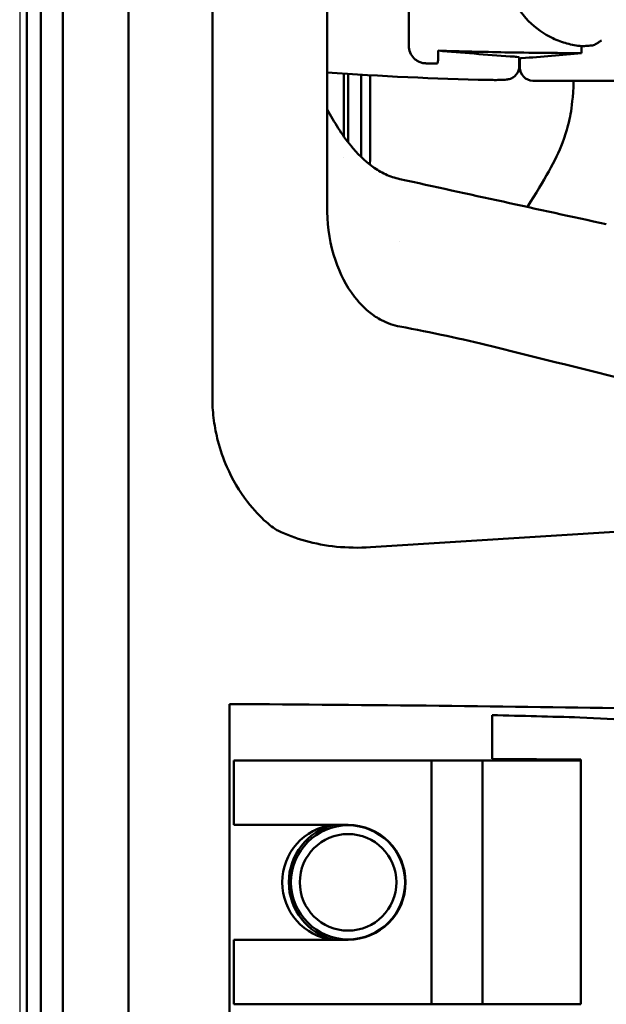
# Model space of a CAD drawing. Header units: millimetres. Extents: x 0 to 4686, y -120 to 1682.
# Tile 171 of 256: x 1128 to 1195, y 1053 to 1165. Entities that reach past the tile are written whole.
import ezdxf

# ---------------------------------------------------------------- set-up
doc = ezdxf.new("R2010")
doc.units = ezdxf.units.MM
doc.header["$LTSCALE"] = 2
doc.layers.add('Bemaßung (ISO)', color=7, linetype='Continuous', lineweight=25)
doc.layers.add('Sichtbar (ISO)', color=7, linetype='Continuous', lineweight=50)
doc.styles.add('Notiztext (DIN)', font='isocpeur.ttf')
doc.dimstyles.new('Standard (DIN)', dxfattribs={"dimscale": 2, "dimtxt": 3.5, "dimasz": 2.5, "dimexe": 2, "dimexo": 0.5, "dimgap": 0.5, "dimtad": 1, "dimrnd": 1e-08, "dimtxsty": 'Notiztext (DIN)', "dimcen": 0.09, "dimdle": 10, "dimclrd": 256, "dimclre": 256, "dimclrt": 256, "dimadec": 0, "dimazin": 0, "dimtfac": 1, "dimtmove": 0, "dimatfit": 3, "dimfxl": 1, "dimtolj": 1, "dimtzin": 0, "dimlwd": -1, "dimlwe": -1, "dimarcsym": 0})

# ---------------------------------------------------------------- blocks, each defined once
blk = doc.blocks.new('*D29')
at = {"layer": 'Bemaßung (ISO)', "transparency": 16777216}
for p, q in [((1128.21, 1210.4), (1128.21, 942.91)), ((1148.61, 981.65), (1148.61, 942.91)), ((1133.21, 946.91), (1143.61, 946.91))]:
    blk.add_line(p, q, dxfattribs=at)
for points in [[(1133.21, 947.74), (1133.21, 946.07), (1128.21, 946.91)], [(1143.61, 947.74), (1143.61, 946.07), (1148.61, 946.91)]]:
    blk.add_solid(points, dxfattribs=at)
at = {"layer": 'Defpoints', "color": 0, "transparency": 16777216}
for p in [(1128.21, 1211.4), (1148.61, 982.65), (1148.61, 946.91)]:
    blk.add_point(p, dxfattribs=at)
at = {"layer": 'Bemaßung (ISO)', "transparency": 16777216, "insert": (1130.18, 956.31), "char_height": 7, "attachment_point": 1, "style": 'Notiztext (DIN)'}
blk.add_mtext('\\A1;20,4', dxfattribs=at)
blk = doc.blocks.new('*D30')
at = {"layer": 'Bemaßung (ISO)', "transparency": 16777216}
for p, q in [((1128.21, 1210.44), (1128.21, 925.74)), ((1190.61, 982.65), (1190.61, 925.74)), ((1133.21, 929.74), (1185.61, 929.74))]:
    blk.add_line(p, q, dxfattribs=at)
for points in [[(1133.21, 930.58), (1133.21, 928.91), (1128.21, 929.74)], [(1185.61, 930.58), (1185.61, 928.91), (1190.61, 929.74)]]:
    blk.add_solid(points, dxfattribs=at)
at = {"layer": 'Defpoints', "color": 0, "transparency": 16777216}
for p in [(1128.21, 1211.44), (1190.61, 983.65), (1190.61, 929.74)]:
    blk.add_point(p, dxfattribs=at)
at = {"layer": 'Bemaßung (ISO)', "transparency": 16777216, "insert": (1151.18, 939.14), "char_height": 7, "attachment_point": 1, "style": 'Notiztext (DIN)'}
blk.add_mtext('\\A1;62,4', dxfattribs=at)

msp = doc.modelspace()

# ---------------------------------------------------------------- linework, layer by layer
at = {"layer": 'Sichtbar (ISO)'}
for p, q in [((1140.6094, 1486.6471), (1140.6094, 986.6471)), ((1150.1526, 1351.2384), (1150.1526, 1122.0558)), ((1163.2421, 1329.9411), (1163.2421, 1143.3531)), ((1129.0094, 1236.5471), (1129.0094, 986.7471)), ((1130.6094, 1236.5471), (1130.6094, 986.7471)), ((1130.6094, 1236.5471), (1130.6094, 986.7471)), ((1133.1094, 1236.4598), (1133.1094, 986.8344)), ((1172.5224, 1181.3213), (1172.5224, 1161.9729)), ((1175.8644, 1161.4242), (1175.8644, 1160.4077)), ((1192.2129, 1161.9385), (1192.2129, 1161.1411)), ((1185.1099, 1159.6469), (1185.1099, 1160.6242)), ((1185.1817, 1160.5183), (1185.1817, 1159.4987)), ((1174.5224, 1159.9729), (1175.6543, 1159.9729)), ((1185.1099, 1159.6469), (1185.1099, 1159.6469)), ((1165.1099, 1151.6543), (1165.1099, 1158.8012)), ((1165.6099, 1158.7695), (1165.6099, 1150.9733)), ((1190.7613, 1157.9778), (1199.8595, 1157.9778)), ((1163.2421, 1153.4024), (1163.2421, 1153.4021)), ((1165.1099, 1149.2026), (1165.1099, 1149.2026)), ((1171.5095, 1139.6824), (1171.5095, 1139.6825)), ((1168.1614, 1104.8296), (1201.9793, 1106.965)), ((1152.1099, 1086.9646), (1152.1099, 1046.3296)), ((1182.0099, 1085.6911), (1182.0099, 1080.7344)), ((1152.6099, 1080.5471), (1153.1099, 1080.5471)), ((1152.6099, 1073.1971), (1152.6099, 1080.5471)), ((1175.1099, 1080.5471), (1153.1099, 1080.5471)), ((1175.1099, 1080.5471), (1175.4099, 1080.5471)), ((1175.1099, 1052.7471), (1175.1099, 1080.5471)), ((1180.6099, 1080.5471), (1175.4099, 1080.5471)), ((1180.6099, 1080.5471), (1180.9099, 1080.5471)), ((1192.1099, 1080.5471), (1180.9099, 1080.5471)), ((1180.9099, 1080.5471), (1180.9099, 1052.7471)), ((1192.1099, 1080.6462), (1182.0099, 1080.7344)), ((1184.6099, 1080.7117), (1184.6099, 1080.5471)), ((1186.1099, 1080.6986), (1186.1099, 1080.5471)), ((1192.0099, 1080.6471), (1191.1099, 1080.6471)), ((1191.1099, 1080.6471), (1191.1099, 1080.5471)), ((1192.1099, 1080.5471), (1192.1099, 1080.6462)), ((1192.1099, 1080.5471), (1192.1099, 1052.7471)), ((1153.1099, 1073.1971), (1152.6099, 1073.1971)), ((1165.6099, 1073.1971), (1153.1099, 1073.1971)), ((1152.6099, 1060.0971), (1153.1099, 1060.0971)), ((1152.6099, 1052.7471), (1152.6099, 1060.0971)), ((1165.6099, 1060.0971), (1153.1099, 1060.0971)), ((1153.1099, 1052.7471), (1152.6099, 1052.7471)), ((1175.1099, 1052.7471), (1153.1099, 1052.7471)), ((1175.4099, 1052.7471), (1175.1099, 1052.7471)), ((1180.6099, 1052.7471), (1175.4099, 1052.7471)), ((1180.9099, 1052.7471), (1180.6099, 1052.7471)), ((1192.1099, 1052.7471), (1180.9099, 1052.7471))]:
    msp.add_line(p, q, dxfattribs=at)
for radius in [6.5, 5.5]:
    msp.add_circle((1165.6099, 1066.6471), radius, dxfattribs=at)
for centre, radius, start, end in [((1190.7613, 1557.8971), 397.4966, 269.185367, 269.195717), ((1186.6817, 1159.4987), 1.5, 180, 269.413307), ((1190.7613, 1557.8971), 399.9193, 266.054244, 268.683838), ((1190.7613, 1557.8971), 399.9193, 269.413307, 270), ((1164.7099, 1066.6471), 6.6, 97.057083, 262.942917), ((1165.6099, 1066.6471), 6.75, 103.982311, 256.017689), ((1165.6099, 1066.6471), 6.55, 270, 90)]:
    msp.add_arc(centre, radius, start, end, dxfattribs=at)
for centre, major_axis, ratio, start_param, end_param in [((1211.6525, 1557.8971), (398.6282, 0), 0.99862577, 4.6224898, 4.64317702), ((1154.4351, 1557.8971), (400.1879, 0), 0.99587162, 4.78979884, 4.80692992), ((-50830.3927, 3425.8275), (74628.2081, -10058.2046), 0.08581914, 0.8110435, 0.811483), ((1181.3918, 1143.3528), (0, -18.6541), 0.97295921, 4.71237621, 4.72895475), ((1123.7145, 1081.0471), (171.8175, 0), 0.03492077, 1.11870656, 1.40476953), ((1140.7834, 1080.6471), (105.9567, 0), 0.05167608, 1.06618538, 1.1711542), ((1101.5676, 1080.6471), (129.5471, 0), 0.05167608, 0.72983914, 0.79799737)]:
    msp.add_ellipse(centre, major_axis=major_axis, ratio=ratio, start_param=start_param, end_param=end_param, dxfattribs=at)
for points, knots in [([(1192.2129, 1181.3558), (1191.645, 1181.3033), (1191.0871, 1181.2023), (1189.989, 1180.9013), (1189.453, 1180.7031), (1187.9091, 1179.9728), (1186.9699, 1179.3062), (1185.2793, 1177.5927), (1184.5725, 1176.5248), (1183.6076, 1174.1734), (1183.3594, 1172.9153), (1183.3604, 1170.3709), (1183.6097, 1169.113), (1184.5765, 1166.7625), (1185.2841, 1165.6951), (1186.9751, 1163.9841), (1187.9136, 1163.3188), (1189.456, 1162.59), (1189.9915, 1162.3921), (1191.0884, 1162.0917), (1191.6457, 1161.9909), (1192.2129, 1161.9385)], [-2.8907555, -2.8907555, -2.8907555, -2.8907555, -2.71887247, -2.71887247, -2.5481475, -2.5481475, -2.20596513, -2.20596513, -1.82546596, -1.82546596, -1.4449698, -1.4449698, -1.06444785, -1.06444785, -0.68395471, -0.68395471, -0.34217864, -0.34217864, -0.17166507, -0.17166507, -0.00000099, -0.00000099, -0.00000099, -0.00000099]), ([(1194.4759, 1162.5945), (1194.4741, 1162.5932), (1194.4723, 1162.5919), (1194.3581, 1162.5105), (1194.2442, 1162.4313), (1194.0189, 1162.2839), (1193.9059, 1162.2145), (1193.7152, 1162.1131), (1193.6352, 1162.0756), (1193.497, 1162.0263), (1193.4373, 1162.011), (1193.3819, 1162.0064)], [-0.000672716, -0.000672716, -0.000672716, -0.000672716, 0, 0, 0.041372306, 0.041372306, 0.082430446, 0.082430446, 0.112680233, 0.112680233, 0.137248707, 0.137248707, 0.137248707, 0.137248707]), ([(1173.1175, 1160.5494), (1173.1144, 1160.5525), (1173.1113, 1160.5556), (1172.9317, 1160.7352), (1172.7775, 1160.9597), (1172.5729, 1161.4527), (1172.5224, 1161.7211), (1172.5224, 1161.9729)], [0.519927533, 0.519927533, 0.519927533, 0.519927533, 0.521257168, 0.521257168, 0.596795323, 0.596795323, 0.672333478, 0.672333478, 0.672333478, 0.672333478]), ([(1175.8644, 1161.4242), (1178.426, 1161.3393), (1180.9696, 1161.2735), (1186.3501, 1161.1744), (1189.2712, 1161.1456), (1192.2129, 1161.1411)], [13.18566338, 13.18566338, 13.18566338, 13.18566338, 13.93806732, 13.93806732, 14.80006072, 14.80006072, 14.80006072, 14.80006072]), ([(1192.2129, 1161.9385), (1192.3201, 1161.9389), (1192.4272, 1161.941), (1192.5343, 1161.9448), (1192.6415, 1161.9487), (1192.7486, 1161.9543), (1192.8557, 1161.9615), (1192.9628, 1161.9688), (1193.0698, 1161.9777), (1193.1769, 1161.9883)], [0, 0, 0, 0, 0.333333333, 0.333333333, 0.333333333, 0.666666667, 0.666666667, 0.666666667, 0.999999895, 0.999999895, 0.999999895, 0.999999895]), ([(1193.3819, 1162.0064), (1193.3557, 1162.0042), (1193.3306, 1162.0021), (1193.3067, 1162), (1193.2827, 1161.998), (1193.2598, 1161.996), (1193.2382, 1161.994), (1193.2165, 1161.9921), (1193.1961, 1161.9902), (1193.1769, 1161.9883)], [0, 0, 0, 0, 0.33333333, 0.33333333, 0.33333333, 0.66666667, 0.66666667, 0.66666667, 1, 1, 1, 1]), ([(1173.1175, 1160.5494), (1173.2061, 1160.462), (1173.3016, 1160.3841), (1173.5026, 1160.2481), (1173.6082, 1160.1902), (1173.8528, 1160.0825), (1173.9939, 1160.0386), (1174.2644, 1159.9853), (1174.3938, 1159.9729), (1174.5224, 1159.9729)], [0.000000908, 0.000000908, 0.000000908, 0.000000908, 0.037679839, 0.037679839, 0.075714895, 0.075714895, 0.123791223, 0.123791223, 0.167090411, 0.167090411, 0.167090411, 0.167090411]), ([(1175.7792, 1159.9729), (1175.7866, 1159.9912), (1175.7935, 1160.0097), (1175.8429, 1160.1516), (1175.8644, 1160.2791), (1175.8644, 1160.4077)], [-0.8901669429, -0.8901669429, -0.8901669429, -0.8901669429, -0.8839891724, -0.8839891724, -0.8432142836, -0.8432142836, -0.8432142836, -0.8432142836]), ([(1185.1099, 1160.6242), (1185.1099, 1160.6472), (1185.0224, 1160.6729), (1184.6663, 1160.7234), (1184.3972, 1160.7481), (1184.086, 1160.7697), (1184.0854, 1160.7697), (1184.0847, 1160.7698)], [-1.054902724, -1.054902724, -1.054902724, -1.054902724, -0.923153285, -0.923153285, -0.791142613, -0.791142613, -0.790861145, -0.790861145, -0.790861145, -0.790861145]), ([(1185.3826, 1160.5549), (1185.3504, 1160.5523), (1185.3213, 1160.5497), (1185.2196, 1160.5382), (1185.1818, 1160.5282), (1185.1817, 1160.5184), (1185.1817, 1160.5183), (1185.1817, 1160.5183)], [0.3772703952, 0.3772703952, 0.3772703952, 0.3772703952, 0.3957039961, 0.3957039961, 0.4522679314, 0.4522679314, 0.4523784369, 0.4523784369, 0.4523784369, 0.4523784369]), ([(1185.1099, 1159.6469), (1185.1099, 1159.4839), (1185.0827, 1159.3189), (1184.9794, 1159.013), (1184.9027, 1158.868), (1184.7106, 1158.6129), (1184.5925, 1158.4996), (1184.4013, 1158.3661), (1184.3361, 1158.3275), (1184.2115, 1158.2653), (1184.1518, 1158.2402), (1184.0029, 1158.1871), (1183.9164, 1158.1658), (1183.7806, 1158.139), (1183.7249, 1158.1309), (1183.5506, 1158.1092), (1183.4329, 1158.1008), (1183.1579, 1158.0866), (1183.0014, 1158.0814), (1182.6058, 1158.074), (1182.35, 1158.0729), (1181.9194, 1158.0766), (1181.7468, 1158.0794), (1181.5754, 1158.0833)], [0, 0, 0, 0, 0.048992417, 0.048992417, 0.097154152, 0.097154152, 0.145317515, 0.145317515, 0.168468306, 0.168468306, 0.189052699, 0.189052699, 0.22161388, 0.22161388, 0.249550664, 0.249550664, 0.311990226, 0.311990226, 0.374535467, 0.374535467, 0.456007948, 0.456007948, 0.507430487, 0.507430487, 0.507430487, 0.507430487]), ([(1167.1053, 1149.2844), (1167.1093, 1149.7175), (1167.114, 1150.1581), (1167.1243, 1151.5915), (1167.1105, 1152.6142), (1167.1098, 1154.075), (1167.1103, 1154.2406), (1167.1115, 1155.0613), (1167.1049, 1155.7796), (1167.1048, 1157.3791), (1167.1082, 1158.0519), (1167.11, 1158.6778)], [0.300920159, 0.300920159, 0.300920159, 0.300920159, 0.438964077, 0.438964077, 0.749289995, 0.749289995, 0.787401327, 0.787401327, 0.937062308, 0.937062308, 1.034562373, 1.034562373, 1.034562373, 1.034562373]), ([(1168.1099, 1158.6199), (1168.1099, 1155.9338), (1168.1099, 1154.7576), (1168.1099, 1151.918), (1168.1099, 1150.1867), (1168.1089, 1148.4162)], [-1.219323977, -1.219323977, -1.219323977, -1.219323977, -0.871491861, -0.871491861, -0.264172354, -0.264172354, -0.264172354, -0.264172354]), ([(1191.3069, 1157.9778), (1191.2191, 1156.0278), (1191.1054, 1155.0043), (1190.834, 1153.5067), (1190.589, 1152.3554), (1189.2353, 1148.8498), (1188.0032, 1146.7345), (1186.0371, 1143.6054)], [-3.35709859, -3.35709859, -3.35709859, -3.35709859, -2.8869667, -2.8869667, -2.49151327, -2.49151327, -1.92135271, -1.92135271, -1.92135271, -1.92135271]), ([(1171.5008, 1146.7838), (1170.9399, 1146.9064), (1170.3977, 1147.0928), (1169.3656, 1147.5712), (1168.8807, 1147.8583), (1167.4735, 1148.8582), (1166.6415, 1149.6938), (1164.9017, 1151.8341), (1164.0306, 1153.2582), (1163.2421, 1154.7364)], [0.00000697, 0.00000697, 0.00000697, 0.00000697, 0.1722887, 0.1722887, 0.34120068, 0.34120068, 0.68978882, 0.68978882, 1.1672002, 1.1672002, 1.1672002, 1.1672002]), ([(1163.2446, 1143.0439), (1163.2746, 1141.1799), (1163.5775, 1139.3004), (1164.6716, 1136.0458), (1165.392, 1134.6073), (1167.0281, 1132.4921), (1167.8297, 1131.7101), (1168.9704, 1130.961), (1169.1954, 1130.8276), (1170.083, 1130.3593), (1170.7808, 1130.1093), (1171.5098, 1129.9763)], [-1.65426531, -1.65426531, -1.65426531, -1.65426531, -1.10083911, -1.10083911, -0.63218223, -0.63218223, -0.30118916, -0.30118916, -0.2227565, -0.2227565, -0.00000312, -0.00000312, -0.00000312, -0.00000312]), ([(1171.5098, 1129.9763), (1173.2909, 1129.6513), (1175.0974, 1129.2929), (1178.5567, 1128.5516), (1180.2717, 1128.158), (1181.9437, 1127.7416)], [-1.06044478, -1.06044478, -1.06044478, -1.06044478, -0.51691552, -0.51691552, -0.00000097, -0.00000097, -0.00000097, -0.00000097]), ([(1150.1535, 1121.6576), (1150.1526, 1121.7238), (1150.1526, 1121.7907), (1150.1526, 1121.9229), (1150.1526, 1121.9898), (1150.1526, 1122.0558)], [0.0000631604, 0.0000631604, 0.0000631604, 0.0000631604, 0.0199353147, 0.0199353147, 0.0397817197, 0.0397817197, 0.0397817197, 0.0397817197]), ([(1157.6144, 1106.7372), (1157.362, 1106.8557), (1156.8693, 1107.194), (1155.6371, 1108.2755), (1154.8958, 1109.0344), (1153.2112, 1111.2227), (1152.429, 1112.5646), (1151.3949, 1114.9397), (1151.0536, 1115.936), (1150.5943, 1117.7192), (1150.4414, 1118.4983), (1150.2273, 1120.0683), (1150.1663, 1120.8625), (1150.1535, 1121.6576)], [0.000184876, 0.000184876, 0.000184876, 0.000184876, 0.083438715, 0.083438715, 0.173297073, 0.173297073, 0.286443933, 0.286443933, 0.363795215, 0.363795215, 0.421998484, 0.421998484, 0.48063485, 0.48063485, 0.48063485, 0.48063485])]:
    msp.add_open_spline(points, degree=3, knots=knots, dxfattribs=at)
for points in [[(1175.7792, 1159.9729), (1175.7376, 1159.9729), (1175.6959, 1159.9729), (1175.6543, 1159.9729)], [(1201.2425, 1122.9334), (1194.8097, 1124.5365), (1188.3767, 1126.1392), (1181.9437, 1127.7416)], [(1157.6158, 1106.7362), (1157.6153, 1106.7365), (1157.6149, 1106.7369), (1157.6144, 1106.7372)], [(1168.1614, 1104.8296), (1166.8145, 1104.7445), (1164.2357, 1104.7978), (1160.6821, 1105.4665), (1158.5962, 1106.2558), (1157.6158, 1106.7362)]]:
    msp.add_open_spline(points, degree=3, dxfattribs=at)

# ---------------------------------------------------------------- dimensions: what is measured, and where the dimension line sits
at = {"layer": 'Bemaßung (ISO)'}
for base, p1, p2, picture, middle in [((1190.6099, 929.7448), (1128.2094, 1211.4371), (1190.6099, 983.6471), '*D30', (1159.4096, 929.7448)), ((1148.6094, 946.9074), (1128.2096, 1211.4011), (1148.6094, 982.6471), '*D29', (1138.4095, 946.9074))]:
    dim = msp.add_linear_dim(base=base, p1=p1, p2=p2, angle=180, dimstyle='Standard (DIN)', override={"dimgap": 0.5, "dimdec": 2, "dimtol": 0, "dimlim": 0, "dimtp": 0, "dimtm": 0, "dimtdec": 2, "dimtofl": 0, "dimatfit": 1}, dxfattribs=at)
    dim.commit()
    dim.dimension.update_dxf_attribs({"geometry": picture, "text_midpoint": middle, "dimtype": 160})

doc.saveas('drawing.dxf')
